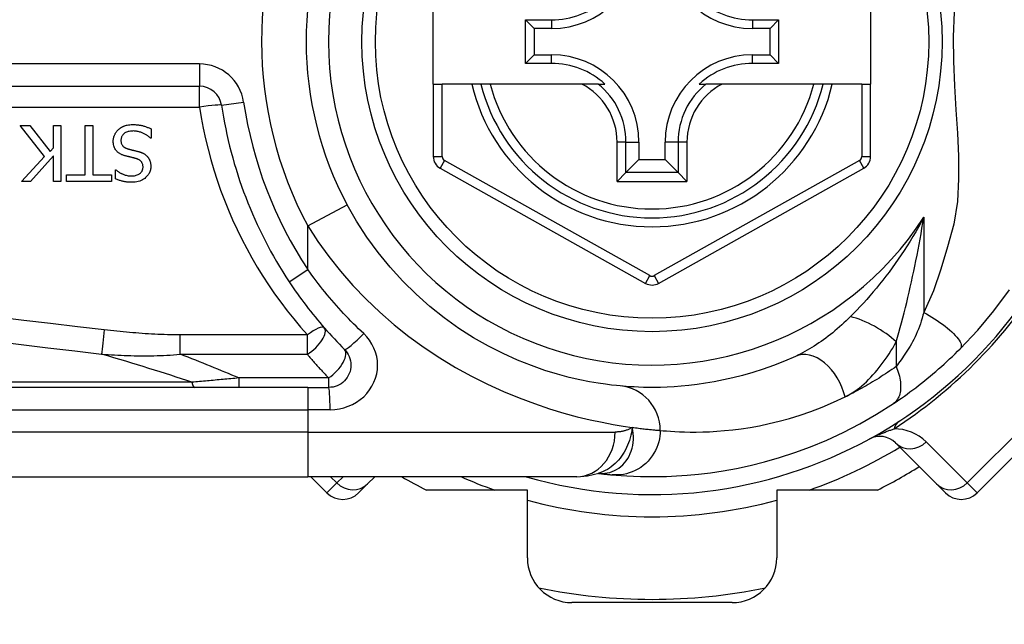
# Model space of a CAD drawing. Header units: inches. Extents: x 6 to 216, y 11 to 118.
# Tile 88 of 212: x 6.415 to 7.284, y 75.015 to 75.548. Entities that reach past the tile are written whole.
import ezdxf

# ---------------------------------------------------------------- set-up
doc = ezdxf.new("R2010")
doc.units = ezdxf.units.IN
doc.header["$MEASUREMENT"] = 0
doc.layers.add('Visible Edges(ANSI)', color=7, linetype='Continuous', lineweight=25)
doc.layers.add('Visible Tangent Edges(ANSI)', color=7, linetype='Continuous', lineweight=25)

msp = doc.modelspace()

# ---------------------------------------------------------------- linework, layer by layer
at = {"layer": 'Visible Edges(ANSI)'}
for p, q in [((6.7802, 75.49133), (6.7802, 75.56613)), ((7.16603, 75.56613), (7.16603, 75.49133)), ((6.86153, 75.50959), (6.86153, 75.54787)), ((6.86153, 75.54787), (6.86911, 75.5403)), ((6.86153, 75.54787), (6.88462, 75.54787)), ((7.06178, 75.54787), (7.08486, 75.54787)), ((7.08486, 75.54787), (7.07728, 75.5403)), ((7.08486, 75.54787), (7.08486, 75.50959)), ((6.86911, 75.5403), (6.86911, 75.51716)), ((6.88462, 75.5403), (6.86911, 75.5403)), ((7.07728, 75.5403), (7.06178, 75.5403)), ((7.07728, 75.51716), (7.07728, 75.5403)), ((6.86153, 75.50959), (6.86911, 75.51716)), ((6.86911, 75.51716), (6.88462, 75.51716)), ((7.06178, 75.51716), (7.07728, 75.51716)), ((7.08486, 75.50959), (7.07728, 75.51716)), ((6.88462, 75.50959), (6.86153, 75.50959)), ((7.08486, 75.50959), (7.06178, 75.50959)), ((6.7802, 75.49133), (6.7802, 75.42738)), ((6.7802, 75.49133), (6.78807, 75.49133)), ((6.81415, 75.49133), (6.78807, 75.49133)), ((6.82225, 75.49133), (6.81415, 75.49133)), ((6.83038, 75.49133), (6.82225, 75.49133)), ((6.91136, 75.49133), (6.83038, 75.49133)), ((6.92563, 75.49133), (6.91136, 75.49133)), ((6.92563, 75.49133), (6.93154, 75.49133)), ((7.01485, 75.49133), (7.02076, 75.49133)), ((7.03504, 75.49133), (7.02076, 75.49133)), ((7.11602, 75.49133), (7.03504, 75.49133)), ((7.12415, 75.49133), (7.11602, 75.49133)), ((7.13225, 75.49133), (7.12415, 75.49133)), ((7.15815, 75.49133), (7.13225, 75.49133)), ((7.15815, 75.49133), (7.16603, 75.49133)), ((7.16603, 75.42738), (7.16603, 75.49133)), ((5.92202, 75.48937), (6.574, 75.48937)), ((6.43739, 75.42746), (6.41582, 75.4547)), ((6.41582, 75.4547), (6.42431, 75.4547)), ((6.42431, 75.4547), (6.4423, 75.4318)), ((6.44517, 75.4547), (6.45171, 75.4547)), ((6.44517, 75.43503), (6.44517, 75.4547)), ((6.45171, 75.4547), (6.45171, 75.40548)), ((6.47321, 75.41131), (6.47321, 75.4547)), ((6.47321, 75.4547), (6.47975, 75.4547)), ((6.47975, 75.4547), (6.47975, 75.41131)), ((6.53135, 75.45174), (6.53135, 75.44353)), ((6.53135, 75.44353), (6.53087, 75.44353)), ((6.96163, 75.44015), (6.96163, 75.42464)), ((6.98476, 75.42464), (6.98476, 75.44015)), ((6.4423, 75.4318), (6.44517, 75.43503)), ((6.41701, 75.40548), (6.43739, 75.42746)), ((6.44517, 75.42809), (6.42499, 75.40548)), ((6.44517, 75.40548), (6.44517, 75.42809)), ((6.95021, 75.41322), (6.96163, 75.42464)), ((6.96163, 75.42464), (6.98476, 75.42464)), ((6.99619, 75.41322), (6.98476, 75.42464)), ((6.49981, 75.4078), (6.49981, 75.41561)), ((6.49981, 75.41561), (6.50028, 75.41561)), ((6.78623, 75.41708), (6.96742, 75.31544)), ((6.95021, 75.41322), (6.94236, 75.40537)), ((6.97898, 75.31544), (7.16, 75.41708)), ((7.00404, 75.40537), (6.99619, 75.41322)), ((6.42499, 75.40548), (6.41701, 75.40548)), ((6.45171, 75.40548), (6.44517, 75.40548)), ((6.4567, 75.40548), (6.4567, 75.41131)), ((6.4567, 75.41131), (6.47321, 75.41131)), ((6.49626, 75.40548), (6.4567, 75.40548)), ((6.47975, 75.41131), (6.49626, 75.41131)), ((6.49626, 75.41131), (6.49626, 75.40548)), ((7.25994, 75.13063), (7.37129, 75.24199)), ((6.66951, 75.22361), (6.02044, 75.22361)), ((6.66951, 75.22361), (6.68793, 75.22361)), ((7.18808, 75.17466), (7.22429, 75.13845)), ((6.02044, 75.14487), (6.66951, 75.14487)), ((6.90677, 75.14487), (6.66951, 75.14487)), ((6.67222, 75.14487), (6.68646, 75.13063)), ((6.72211, 75.13845), (6.72853, 75.14487)), ((6.92589, 75.1478), (6.92594, 75.14779)), ((6.72211, 75.13845), (6.7143, 75.13063)), ((7.2321, 75.13063), (7.22429, 75.13845)), ((6.8632, 75.13306), (6.77416, 75.13306)), ((6.8632, 75.0731), (6.8632, 75.13306)), ((7.0832, 75.13306), (7.0832, 75.0731)), ((7.17224, 75.13306), (7.0832, 75.13306)), ((7.04383, 75.03373), (6.90257, 75.03373))]:
    msp.add_line(p, q, dxfattribs=at)
at = {"layer": 'Visible Edges(ANSI)', "flags": 128}
for points in [[(6.50236, 75.45111), (6.50266, 75.45137), (6.50296, 75.45163), (6.50327, 75.45188), (6.50359, 75.45213), (6.50391, 75.45236), (6.50423, 75.45259), (6.50456, 75.45281), (6.50489, 75.45302), (6.50523, 75.45323), (6.50558, 75.45342), (6.50593, 75.45361), (6.50628, 75.45379), (6.50664, 75.45396), (6.507, 75.45413), (6.50737, 75.45428), (6.50775, 75.45443), (6.50819, 75.4546), (6.50876, 75.45478), (6.50946, 75.45497), (6.5103, 75.45515), (6.51128, 75.45532), (6.51242, 75.45545), (6.51373, 75.45554), (6.5152, 75.45557)], [(6.5152, 75.45557), (6.51589, 75.45557), (6.51659, 75.45555), (6.5173, 75.45553), (6.518, 75.45549), (6.51871, 75.45544), (6.51943, 75.45537), (6.52013, 75.45529), (6.52084, 75.4552), (6.52154, 75.45509), (6.52224, 75.45496), (6.52293, 75.45481), (6.52361, 75.45465), (6.52427, 75.45446), (6.52493, 75.45426), (6.52559, 75.45405), (6.52624, 75.45383), (6.5269, 75.4536), (6.52754, 75.45337), (6.52819, 75.45312), (6.52883, 75.45286), (6.52947, 75.4526), (6.5301, 75.45232), (6.53073, 75.45204), (6.53135, 75.45174)], [(6.49789, 75.44066), (6.4979, 75.44115), (6.49793, 75.44164), (6.49797, 75.44212), (6.49803, 75.4426), (6.4981, 75.44308), (6.49819, 75.44355), (6.4983, 75.44403), (6.49842, 75.4445), (6.49856, 75.44496), (6.49871, 75.44542), (6.49888, 75.44588), (6.49906, 75.44634), (6.49926, 75.44679), (6.49947, 75.44723), (6.49969, 75.44766), (6.49993, 75.44808), (6.50018, 75.4485), (6.50045, 75.4489), (6.50074, 75.4493), (6.50103, 75.44968), (6.50134, 75.45006), (6.50167, 75.45042), (6.50201, 75.45077), (6.50236, 75.45111)], [(6.51568, 75.44991), (6.51479, 75.44989), (6.51388, 75.44984), (6.51298, 75.44975), (6.51208, 75.44961), (6.5112, 75.44942), (6.51034, 75.44917), (6.50954, 75.44887), (6.50884, 75.44854), (6.50824, 75.4482), (6.50773, 75.44785), (6.50729, 75.4475), (6.50692, 75.44715), (6.50657, 75.44679), (6.50625, 75.44641), (6.50595, 75.446), (6.50568, 75.44558), (6.50545, 75.44513), (6.50524, 75.44467), (6.50508, 75.44419), (6.50494, 75.4437), (6.50484, 75.44321), (6.50477, 75.44271), (6.50473, 75.4422), (6.50471, 75.44169)], [(6.53087, 75.44353), (6.5304, 75.44396), (6.52992, 75.44438), (6.52943, 75.44478), (6.52893, 75.44517), (6.52842, 75.44554), (6.52791, 75.44591), (6.52738, 75.44625), (6.52684, 75.44658), (6.5263, 75.4469), (6.52575, 75.44721), (6.52518, 75.4475), (6.52461, 75.44777), (6.52403, 75.44804), (6.52344, 75.44828), (6.52281, 75.44853), (6.52215, 75.44876), (6.52145, 75.44899), (6.52071, 75.44921), (6.51994, 75.4494), (6.51914, 75.44957), (6.51832, 75.44971), (6.51746, 75.44982), (6.51658, 75.44989), (6.51568, 75.44991)], [(6.50766, 75.42825), (6.50714, 75.42842), (6.50661, 75.4286), (6.50609, 75.4288), (6.50558, 75.42901), (6.50507, 75.42923), (6.50457, 75.42948), (6.50408, 75.42973), (6.5036, 75.43001), (6.50313, 75.4303), (6.50267, 75.43061), (6.50223, 75.43094), (6.50178, 75.43131), (6.50129, 75.43176), (6.50079, 75.43228), (6.50029, 75.43288), (6.4998, 75.43358), (6.49934, 75.43436), (6.49893, 75.4352), (6.4986, 75.43607), (6.49833, 75.43696), (6.49813, 75.43787), (6.498, 75.43879), (6.49792, 75.43972), (6.49789, 75.44066)], [(6.50471, 75.44169), (6.50473, 75.44108), (6.50478, 75.44046), (6.50487, 75.43985), (6.50501, 75.43925), (6.5052, 75.43866), (6.50543, 75.4381), (6.50569, 75.43761), (6.50596, 75.43719), (6.50623, 75.43683), (6.50649, 75.43653), (6.50674, 75.43628), (6.507, 75.43605), (6.50728, 75.43582), (6.50756, 75.43562), (6.50785, 75.43542), (6.50816, 75.43524), (6.50847, 75.43507), (6.50878, 75.43491), (6.5091, 75.43476), (6.50943, 75.43462), (6.50976, 75.43449), (6.5101, 75.43437), (6.51043, 75.43426), (6.51077, 75.43416)], [(6.51077, 75.43416), (6.51114, 75.43405), (6.51149, 75.43396), (6.51182, 75.43387), (6.51213, 75.43379), (6.51243, 75.43371), (6.51272, 75.43363), (6.513, 75.43356), (6.51328, 75.43349), (6.51356, 75.43342), (6.51384, 75.43335), (6.51413, 75.43328), (6.51442, 75.43321), (6.51473, 75.43314), (6.51505, 75.43306), (6.51538, 75.43298), (6.51574, 75.4329), (6.51612, 75.4328), (6.51652, 75.43271), (6.51696, 75.4326), (6.51742, 75.43248), (6.51792, 75.43236), (6.51846, 75.43223), (6.51904, 75.43208), (6.51967, 75.43192)], [(6.51967, 75.43192), (6.51995, 75.43185), (6.52024, 75.43176), (6.52053, 75.43168), (6.52082, 75.43159), (6.5211, 75.4315), (6.52139, 75.43141), (6.52167, 75.43131), (6.52195, 75.43121), (6.52223, 75.4311), (6.52251, 75.431), (6.52279, 75.43088), (6.52307, 75.43077), (6.52334, 75.43065), (6.52361, 75.43053), (6.52388, 75.4304), (6.52415, 75.43027), (6.52444, 75.43012), (6.52479, 75.42993), (6.52519, 75.42969), (6.52565, 75.4294), (6.52615, 75.42904), (6.52668, 75.42862), (6.52724, 75.42814), (6.5278, 75.42758)], [(6.51775, 75.42566), (6.5173, 75.42578), (6.51684, 75.4259), (6.51639, 75.42602), (6.51594, 75.42613), (6.5155, 75.42625), (6.51506, 75.42636), (6.51462, 75.42646), (6.51418, 75.42657), (6.51375, 75.42668), (6.51332, 75.42678), (6.51289, 75.42688), (6.51247, 75.42699), (6.51205, 75.42709), (6.51164, 75.42719), (6.51122, 75.42729), (6.51081, 75.4274), (6.51041, 75.4275), (6.51, 75.4276), (6.5096, 75.42771), (6.50921, 75.42781), (6.50882, 75.42792), (6.50843, 75.42803), (6.50804, 75.42814), (6.50766, 75.42825)], [(6.52417, 75.41801), (6.52416, 75.4186), (6.52411, 75.4192), (6.52402, 75.41979), (6.52389, 75.42037), (6.52371, 75.42094), (6.52349, 75.42148), (6.52324, 75.42196), (6.52298, 75.42239), (6.5227, 75.42276), (6.52242, 75.42308), (6.52215, 75.42336), (6.52186, 75.42361), (6.52157, 75.42386), (6.52126, 75.42409), (6.52094, 75.4243), (6.52062, 75.4245), (6.52028, 75.42469), (6.51993, 75.42487), (6.51958, 75.42503), (6.51922, 75.42518), (6.51886, 75.42531), (6.5185, 75.42544), (6.51813, 75.42556), (6.51775, 75.42566)], [(6.5278, 75.42758), (6.528, 75.42735), (6.5282, 75.42713), (6.52839, 75.4269), (6.52857, 75.42666), (6.52874, 75.42642), (6.52891, 75.42618), (6.52907, 75.42593), (6.52922, 75.42568), (6.52937, 75.42542), (6.52951, 75.42516), (6.52965, 75.4249), (6.52978, 75.42463), (6.5299, 75.42436), (6.53002, 75.42409), (6.53013, 75.42381), (6.53025, 75.4235), (6.53037, 75.42313), (6.5305, 75.4227), (6.53062, 75.42221), (6.53074, 75.42164), (6.53084, 75.42101), (6.53092, 75.42031), (6.53097, 75.41953), (6.53099, 75.41868)], [(6.50028, 75.41561), (6.50065, 75.41529), (6.50102, 75.41498), (6.5014, 75.41468), (6.50179, 75.41439), (6.50219, 75.41411), (6.50259, 75.41384), (6.50301, 75.41357), (6.50342, 75.41332), (6.50385, 75.41308), (6.50428, 75.41284), (6.50471, 75.41262), (6.50515, 75.4124), (6.50559, 75.41219), (6.50603, 75.41199), (6.50652, 75.41177), (6.50711, 75.41154), (6.50778, 75.41129), (6.50853, 75.41105), (6.50936, 75.41083), (6.51027, 75.41063), (6.5112, 75.41047), (6.51213, 75.41036), (6.51306, 75.41029), (6.514, 75.41027)], [(6.514, 75.41027), (6.51486, 75.41029), (6.51571, 75.41035), (6.51656, 75.41046), (6.5174, 75.41062), (6.51822, 75.41083), (6.51903, 75.41111), (6.51977, 75.41143), (6.52043, 75.41178), (6.521, 75.41214), (6.52148, 75.41249), (6.52189, 75.41283), (6.52222, 75.41315), (6.52253, 75.41348), (6.52281, 75.41382), (6.52307, 75.41418), (6.5233, 75.41456), (6.52351, 75.41496), (6.52369, 75.41537), (6.52385, 75.41579), (6.52397, 75.41622), (6.52406, 75.41666), (6.52412, 75.41711), (6.52416, 75.41756), (6.52417, 75.41801)], [(6.53099, 75.41868), (6.53097, 75.41788), (6.53091, 75.41708), (6.53079, 75.4163), (6.53064, 75.41552), (6.53043, 75.41475), (6.53017, 75.414), (6.52986, 75.41325), (6.5295, 75.41254), (6.5291, 75.41185), (6.52866, 75.41119), (6.52817, 75.41055), (6.52765, 75.40994), (6.52708, 75.40935), (6.52642, 75.40873), (6.52564, 75.40808), (6.52473, 75.40743), (6.52369, 75.4068), (6.52251, 75.40621), (6.52123, 75.40569), (6.51992, 75.40528), (6.51857, 75.40497), (6.51721, 75.40476), (6.51583, 75.40464), (6.51444, 75.40461)], [(6.51444, 75.40461), (6.51387, 75.40461), (6.51331, 75.40462), (6.51274, 75.40464), (6.51217, 75.40467), (6.5116, 75.4047), (6.51104, 75.40475), (6.51047, 75.4048), (6.50991, 75.40487), (6.50935, 75.40494), (6.50879, 75.40502), (6.50823, 75.40511), (6.50767, 75.40521), (6.50711, 75.40532), (6.50655, 75.40544), (6.50598, 75.40557), (6.50538, 75.40573), (6.50475, 75.4059), (6.50409, 75.40609), (6.50342, 75.40631), (6.50273, 75.40655), (6.50201, 75.40682), (6.50129, 75.40712), (6.50055, 75.40744), (6.49981, 75.4078)], [(6.94518, 75.2249), (6.94194, 75.22522), (6.93757, 75.2257), (6.9321, 75.22639), (6.92556, 75.22735), (6.918, 75.22864), (6.90948, 75.23033), (6.90004, 75.23251), (6.88972, 75.23526), (6.8786, 75.23868), (6.86681, 75.24284), (6.85448, 75.24777), (6.84177, 75.2535), (6.8288, 75.26005), (6.81571, 75.26745), (6.80265, 75.27574), (6.78975, 75.28493), (6.77717, 75.29499), (6.76499, 75.30585), (6.75327, 75.31746), (6.74209, 75.32976), (6.73153, 75.34269), (6.72164, 75.3562), (6.71252, 75.37022), (6.70421, 75.3847)], [(6.65309, 75.31689), (6.65488, 75.31421), (6.65669, 75.31155), (6.65852, 75.3089), (6.66037, 75.30627), (6.66225, 75.30366), (6.66415, 75.30105), (6.66607, 75.29847), (6.66802, 75.2959), (6.66998, 75.29334), (6.67197, 75.2908), (6.67398, 75.28828), (6.67601, 75.28578), (6.67806, 75.28329), (6.68013, 75.28083), (6.68222, 75.27838), (6.68432, 75.27595), (6.68645, 75.27354), (6.6886, 75.27115), (6.69076, 75.26877), (6.69295, 75.26642), (6.69515, 75.26409), (6.69736, 75.26178), (6.6996, 75.25949), (6.70185, 75.25722)], [(7.24509, 75.25776), (7.26056, 75.27421), (7.27477, 75.29118), (7.28847, 75.30975)], [(6.70185, 75.25722), (6.70314, 75.2558), (6.70427, 75.25425), (6.70526, 75.25259), (6.70608, 75.25085), (6.70674, 75.24903), (6.70722, 75.24716), (6.70751, 75.24524), (6.70762, 75.24331), (6.70753, 75.24138), (6.70724, 75.23947), (6.70676, 75.23759), (6.7061, 75.23577), (6.70527, 75.23401), (6.70428, 75.23235), (6.70314, 75.2308), (6.70185, 75.22937), (6.70042, 75.22808), (6.69888, 75.22694), (6.69722, 75.22594), (6.69548, 75.22512), (6.69366, 75.22446), (6.69178, 75.22399), (6.68986, 75.22371), (6.68793, 75.22361)], [(7.18614, 75.20935), (7.1885, 75.21094), (7.1909, 75.21258), (7.19333, 75.21426), (7.19579, 75.216), (7.19827, 75.21778), (7.20077, 75.21961), (7.20329, 75.22148), (7.20582, 75.22338), (7.20835, 75.22533), (7.2109, 75.22732), (7.21345, 75.22936), (7.216, 75.23142), (7.21854, 75.23351), (7.22105, 75.23562), (7.22356, 75.23775), (7.22604, 75.23991), (7.2285, 75.24208), (7.23095, 75.24428), (7.23337, 75.24649), (7.23576, 75.24872), (7.23813, 75.25096), (7.24048, 75.25322), (7.2428, 75.25548), (7.24509, 75.25776)], [(7.09966, 75.25106), (7.09001, 75.24686), (7.0805, 75.2431), (7.07117, 75.23977), (7.06204, 75.23683), (7.05314, 75.23427), (7.0445, 75.23206), (7.03614, 75.23018), (7.02809, 75.22859), (7.02034, 75.22727), (7.01291, 75.2262), (7.0058, 75.22535), (6.99902, 75.2247), (6.99258, 75.22422), (6.98647, 75.2239), (6.98071, 75.2237), (6.97531, 75.22362), (6.97027, 75.22362), (6.96558, 75.2237), (6.96125, 75.22383), (6.9573, 75.22401), (6.95371, 75.22422), (6.95049, 75.22445), (6.94764, 75.22468), (6.94518, 75.2249)], [(6.93794, 75.14649), (6.94166, 75.14617), (6.94604, 75.14583), (6.95107, 75.14551), (6.95676, 75.14522), (6.96308, 75.14501), (6.97005, 75.14488), (6.97764, 75.1449), (6.98586, 75.14508), (6.99469, 75.14547), (7.00412, 75.14612), (7.01414, 75.14706), (7.02474, 75.14835), (7.0359, 75.15003), (7.04759, 75.15215), (7.0598, 75.15477), (7.0725, 75.15794), (7.08565, 75.16171), (7.09921, 75.16614), (7.11313, 75.17129), (7.12738, 75.1772), (7.14187, 75.18392), (7.15655, 75.19149), (7.17132, 75.19995), (7.18614, 75.20935)], [(6.90677, 75.14487), (6.91631, 75.14557), (6.9262, 75.14789)], [(6.92594, 75.14779), (6.9266, 75.14771), (6.92724, 75.14763), (6.92787, 75.14756), (6.92849, 75.14748), (6.92909, 75.14741), (6.92968, 75.14735), (6.93026, 75.14728), (6.93082, 75.14722), (6.93137, 75.14716), (6.93191, 75.1471), (6.93243, 75.14704), (6.93293, 75.14699), (6.93343, 75.14694), (6.93391, 75.14689), (6.93437, 75.14684), (6.93483, 75.14679), (6.93526, 75.14675), (6.93569, 75.14671), (6.9361, 75.14667), (6.9365, 75.14663), (6.93688, 75.14659), (6.93725, 75.14656), (6.9376, 75.14653), (6.93794, 75.14649)]]:
    msp.add_lwpolyline(points, dxfattribs=at)
at = {"layer": 'Visible Edges(ANSI)'}
msp.add_circle((6.9732, 75.52873), 0.25591, dxfattribs=at)
for centre, radius, start, end in [((6.9732, 75.52873), 0.625, 244.87043, 115.12957), ((6.9732, 75.52873), 0.30512, 151.83282, 208.16718), ((6.88462, 75.61731), 0.07702, 270, 0), ((7.06178, 75.61731), 0.07702, 180, 270), ((6.88462, 75.61731), 0.06944, 270, 312.51741), ((7.06178, 75.61731), 0.06944, 227.48259, 270), ((6.88462, 75.44015), 0.07702, 0, 90), ((7.06178, 75.44015), 0.07702, 90, 180), ((6.88462, 75.44015), 0.06944, 47.48259, 90), ((7.06178, 75.44015), 0.06944, 90, 132.51741), ((6.9732, 75.52873), 0.15551, 193.91643, 346.08357), ((6.574, 75.46969), 0.01969, 8.41327, 90), ((6.9732, 75.52873), 0.38386, 188.41327, 213.49631), ((6.79201, 75.42738), 0.01181, 180, 240.70877), ((7.15421, 75.42738), 0.01181, 299.31319, 0), ((6.9732, 75.52873), 0.39961, 253.8612, 343.64823), ((6.9732, 75.32574), 0.01181, 240.70877, 299.31319), ((7.17416, 75.16074), 0.01969, 45, 118.6389), ((6.9732, 75.52873), 0.44291, 296.70485, 302.16041), ((6.9732, 75.52873), 0.44291, 240.07357, 243.29515), ((6.70038, 75.14455), 0.01969, 225, 315), ((7.24602, 75.14455), 0.01969, 225, 315), ((6.90257, 75.0731), 0.03937, 180, 270), ((7.04383, 75.0731), 0.03937, 270, 0), ((6.9732, 75.52873), 0.49213, 258.27724, 281.72276)]:
    msp.add_arc(centre, radius, start, end, dxfattribs=at)
at = {"layer": 'Visible Tangent Edges(ANSI)'}
for p, q in [((6.88462, 75.54787), (6.88462, 75.5403)), ((7.06178, 75.54787), (7.06178, 75.5403)), ((6.88462, 75.50959), (6.88462, 75.51716)), ((7.06178, 75.50959), (7.06178, 75.51716)), ((6.574, 75.50906), (5.92202, 75.50906)), ((6.574, 75.50906), (6.574, 75.48937)), ((6.78807, 75.42738), (6.78807, 75.49133)), ((7.15815, 75.49133), (7.15815, 75.42738)), ((6.574, 75.47108), (6.574, 75.48937)), ((6.59347, 75.47257), (6.61294, 75.47545)), ((5.92202, 75.47108), (6.574, 75.47108)), ((6.94236, 75.40537), (6.94236, 75.44015)), ((6.95021, 75.44015), (6.94236, 75.44015)), ((6.95021, 75.41322), (6.95021, 75.44015)), ((6.95021, 75.44015), (6.96163, 75.44015)), ((6.99619, 75.44015), (6.98476, 75.44015)), ((7.00404, 75.44015), (6.99619, 75.44015)), ((6.99619, 75.44015), (6.99619, 75.41322)), ((7.00404, 75.44015), (7.00404, 75.40537)), ((6.7802, 75.42738), (6.78807, 75.42738)), ((6.79008, 75.42395), (6.78623, 75.41708)), ((6.97127, 75.32231), (6.79008, 75.42395)), ((7.15614, 75.42394), (6.97512, 75.32231)), ((7.16, 75.41708), (7.15614, 75.42394)), ((7.15815, 75.42738), (7.16603, 75.42738)), ((6.99619, 75.41322), (6.95021, 75.41322)), ((6.94236, 75.40537), (7.00404, 75.40537)), ((6.66951, 75.36612), (6.70421, 75.3847)), ((7.2129, 75.37377), (7.2129, 75.28984)), ((6.66951, 75.32775), (6.66951, 75.36612)), ((6.65309, 75.31689), (6.66951, 75.32775)), ((6.96742, 75.31544), (6.97127, 75.32231)), ((6.97512, 75.32231), (6.97898, 75.31544)), ((6.66916, 75.26994), (6.55696, 75.26994)), ((6.55696, 75.25284), (6.55696, 75.26994)), ((6.66916, 75.25284), (6.66916, 75.26994)), ((7.1886, 75.26377), (7.1886, 75.24211)), ((6.55696, 75.25284), (6.66916, 75.25284)), ((7.36261, 75.25067), (7.25126, 75.13932)), ((6.60859, 75.23196), (6.60859, 75.22361)), ((6.68793, 75.23196), (6.60859, 75.23196)), ((6.68793, 75.23196), (6.68793, 75.22361)), ((6.56726, 75.22821), (6.01812, 75.22821)), ((6.66951, 75.22361), (6.66951, 75.20393)), ((6.02044, 75.20393), (6.66951, 75.20393)), ((6.68916, 75.20393), (6.66951, 75.20393)), ((6.66951, 75.20393), (6.66951, 75.18424)), ((6.66951, 75.18424), (6.02044, 75.18424)), ((6.66951, 75.18424), (6.94066, 75.18424)), ((6.66951, 75.18424), (6.66951, 75.14487)), ((7.25126, 75.13932), (7.21505, 75.17552)), ((6.69514, 75.13932), (6.68959, 75.14487)), ((6.7007, 75.14487), (6.69514, 75.13932)), ((6.68646, 75.13063), (6.69514, 75.13932)), ((7.25126, 75.13932), (7.25994, 75.13063))]:
    msp.add_line(p, q, dxfattribs=at)
at = {"layer": 'Visible Tangent Edges(ANSI)', "flags": 128}
for points in [[(7.23971, 75.55487), (7.23897, 75.53315), (7.23922, 75.51152), (7.24011, 75.48983), (7.24131, 75.46862), (7.24255, 75.44794), (7.24349, 75.42768), (7.24369, 75.40771), (7.24261, 75.38779), (7.23951, 75.36767), (7.23392, 75.34763), (7.22799, 75.32801), (7.22154, 75.30876), (7.2129, 75.28984)], [(6.574, 75.47108), (6.57554, 75.46169), (6.57731, 75.45234), (6.57932, 75.44305), (6.58154, 75.43383), (6.58399, 75.42467), (6.58667, 75.41558), (6.58956, 75.40656), (6.59266, 75.39763), (6.59598, 75.38879), (6.59951, 75.38005), (6.60324, 75.3714), (6.60718, 75.36286), (6.61132, 75.35443), (6.61566, 75.34612), (6.62019, 75.33792), (6.62492, 75.32984), (6.62983, 75.32188), (6.63492, 75.31405), (6.6402, 75.30636), (6.64565, 75.29879), (6.65127, 75.29136), (6.65707, 75.28408), (6.66303, 75.27693), (6.66916, 75.26994)], [(7.2129, 75.37377), (7.21059, 75.36944), (7.20823, 75.36515), (7.20582, 75.36093), (7.20336, 75.35675), (7.20086, 75.35263), (7.19832, 75.34857), (7.19574, 75.34457), (7.19312, 75.34063), (7.19047, 75.33674), (7.18779, 75.33292), (7.18509, 75.32916), (7.18235, 75.32546), (7.17959, 75.32182), (7.17681, 75.31825), (7.174, 75.31474), (7.17117, 75.31128), (7.16832, 75.30789), (7.16545, 75.30455), (7.16258, 75.30129), (7.15969, 75.29809), (7.15681, 75.29497), (7.15393, 75.29192), (7.15106, 75.28896), (7.14821, 75.28607)], [(7.1886, 75.26377), (7.18979, 75.2679), (7.19098, 75.27211), (7.19216, 75.27638), (7.19332, 75.28072), (7.19448, 75.28511), (7.19562, 75.28954), (7.19674, 75.29401), (7.19785, 75.29851), (7.19894, 75.30304), (7.20001, 75.3076), (7.20106, 75.31218), (7.20209, 75.31678), (7.2031, 75.32142), (7.2041, 75.32608), (7.20507, 75.33076), (7.20603, 75.33547), (7.20696, 75.3402), (7.20788, 75.34494), (7.20877, 75.34971), (7.20964, 75.35449), (7.21049, 75.35929), (7.21132, 75.36411), (7.21212, 75.36893), (7.2129, 75.37377)], [(6.66951, 75.36612), (6.67839, 75.35241), (6.68803, 75.33906), (6.69837, 75.32611), (6.70936, 75.31358), (6.72094, 75.30152), (6.73306, 75.28997), (6.74567, 75.27896), (6.7587, 75.26854), (6.77212, 75.25874), (6.78586, 75.2496), (6.79984, 75.24116), (6.81395, 75.23343), (6.82808, 75.22641), (6.84211, 75.22006), (6.85596, 75.21436), (6.8695, 75.20931), (6.88264, 75.20487), (6.89528, 75.20104), (6.9073, 75.19778), (6.91862, 75.19508), (6.92915, 75.19284), (6.93887, 75.19102), (6.94774, 75.18955), (6.95573, 75.18838)], [(6.71885, 75.27114), (6.71657, 75.2733), (6.71431, 75.27547), (6.71207, 75.27766), (6.70984, 75.27987), (6.70763, 75.2821), (6.70544, 75.28436), (6.70327, 75.28662), (6.70111, 75.28891), (6.69898, 75.29122), (6.69687, 75.29354), (6.69477, 75.29588), (6.6927, 75.29824), (6.69064, 75.30061), (6.68861, 75.30301), (6.6866, 75.30541), (6.68461, 75.30784), (6.68264, 75.31027), (6.6807, 75.31273), (6.67878, 75.3152), (6.67688, 75.31768), (6.675, 75.32018), (6.67314, 75.32269), (6.67131, 75.32521), (6.66951, 75.32775)], [(6.48998, 75.27445), (6.46631, 75.27721), (6.44264, 75.27998), (6.41897, 75.28276), (6.3953, 75.28555)], [(7.14821, 75.28607), (7.14631, 75.2842), (7.14439, 75.28235), (7.14245, 75.28053), (7.14049, 75.27875), (7.13853, 75.277), (7.13655, 75.27528), (7.13455, 75.27359), (7.13255, 75.27194), (7.13054, 75.27033), (7.12852, 75.26876), (7.12649, 75.26723), (7.12445, 75.26573), (7.12241, 75.26427), (7.12036, 75.26286), (7.1183, 75.26148), (7.11623, 75.26013), (7.11415, 75.25884), (7.11208, 75.25758), (7.11, 75.25637), (7.10792, 75.25521), (7.10585, 75.25409), (7.10378, 75.25303), (7.10172, 75.25201), (7.09966, 75.25106)], [(7.2129, 75.28984), (7.21222, 75.28726), (7.21149, 75.28471), (7.21072, 75.2822), (7.20991, 75.27973), (7.20906, 75.2773), (7.20816, 75.27492), (7.20722, 75.2726), (7.20625, 75.27033), (7.20523, 75.26813), (7.20418, 75.266), (7.2031, 75.26394), (7.20199, 75.26196), (7.20086, 75.26006), (7.19971, 75.25824), (7.19857, 75.25645), (7.19743, 75.2547), (7.1963, 75.25299), (7.19517, 75.25131), (7.19405, 75.24967), (7.19293, 75.24807), (7.19183, 75.24652), (7.19074, 75.245), (7.18966, 75.24353), (7.1886, 75.24211)], [(7.2129, 75.28984), (7.21527, 75.28851), (7.21766, 75.28712), (7.22007, 75.28565), (7.22247, 75.28414), (7.22485, 75.28257), (7.22719, 75.28096), (7.22947, 75.27932), (7.23166, 75.27765), (7.23376, 75.27598), (7.23573, 75.27432), (7.23757, 75.27268), (7.23925, 75.27107), (7.24076, 75.2695), (7.24209, 75.26799), (7.24323, 75.26655), (7.24417, 75.26519), (7.24492, 75.26391), (7.24548, 75.26273), (7.24584, 75.26164), (7.24602, 75.26066), (7.24603, 75.25978), (7.24586, 75.25901), (7.24555, 75.25834), (7.24509, 75.25776)], [(6.55696, 75.26994), (6.55416, 75.26995), (6.55136, 75.26998), (6.54856, 75.27003), (6.54576, 75.2701), (6.54296, 75.27019), (6.54017, 75.27029), (6.53737, 75.27042), (6.53457, 75.27055), (6.53178, 75.27071), (6.52898, 75.27087), (6.52619, 75.27106), (6.5234, 75.27125), (6.52061, 75.27146), (6.51782, 75.27167), (6.51503, 75.2719), (6.51224, 75.27215), (6.50945, 75.2724), (6.50667, 75.27266), (6.50388, 75.27294), (6.5011, 75.27322), (6.49832, 75.27351), (6.49554, 75.27382), (6.49276, 75.27413), (6.48998, 75.27445)], [(6.39298, 75.26434), (6.41665, 75.26147), (6.44032, 75.25862), (6.46398, 75.25577), (6.48766, 75.25293)], [(6.68916, 75.20393), (6.69328, 75.20412), (6.69737, 75.20469), (6.70138, 75.20563), (6.70526, 75.20694), (6.70898, 75.20859), (6.71251, 75.21058), (6.71581, 75.21287), (6.71884, 75.21544), (6.72159, 75.2183), (6.72403, 75.22141), (6.72615, 75.22473), (6.72791, 75.22824), (6.72932, 75.23188), (6.73034, 75.23564), (6.73096, 75.23947), (6.73115, 75.24333), (6.73093, 75.24719), (6.7303, 75.25101), (6.72928, 75.25476), (6.72788, 75.2584), (6.72612, 75.26189), (6.72402, 75.2652), (6.72159, 75.2683), (6.71885, 75.27114)], [(7.14344, 75.21523), (7.1456, 75.21633), (7.14774, 75.21755), (7.14988, 75.21886), (7.15199, 75.22027), (7.15409, 75.22178), (7.15617, 75.22338), (7.15822, 75.22506), (7.16025, 75.22682), (7.16226, 75.22866), (7.16424, 75.23057), (7.16618, 75.23255), (7.1681, 75.2346), (7.16998, 75.23671), (7.17184, 75.23889), (7.17367, 75.24113), (7.17547, 75.24343), (7.17723, 75.24579), (7.17897, 75.24821), (7.18066, 75.25069), (7.18233, 75.25321), (7.18396, 75.25578), (7.18554, 75.2584), (7.18709, 75.26107), (7.1886, 75.26377)], [(6.48766, 75.25293), (6.4905, 75.25274), (6.49335, 75.25256), (6.49621, 75.25239), (6.49907, 75.25224), (6.50193, 75.2521), (6.50479, 75.25198), (6.50766, 75.25187), (6.51053, 75.25178), (6.5134, 75.2517), (6.51628, 75.25163), (6.51916, 75.25159), (6.52205, 75.25156), (6.52494, 75.25155), (6.52783, 75.25155), (6.53072, 75.25158), (6.53362, 75.25163), (6.53653, 75.25169), (6.53944, 75.25178), (6.54235, 75.25189), (6.54526, 75.25203), (6.54818, 75.25219), (6.5511, 75.25238), (6.55403, 75.2526), (6.55696, 75.25284)], [(6.66916, 75.25284), (6.66992, 75.25194), (6.67068, 75.25104), (6.67145, 75.25014), (6.67221, 75.24925), (6.67298, 75.24836), (6.67375, 75.24747), (6.67452, 75.24658), (6.67529, 75.2457), (6.67607, 75.24482), (6.67685, 75.24394), (6.67763, 75.24307), (6.67841, 75.2422), (6.67919, 75.24133), (6.67998, 75.24046), (6.68076, 75.2396), (6.68155, 75.23874), (6.68234, 75.23788), (6.68314, 75.23703), (6.68393, 75.23618), (6.68473, 75.23533), (6.68553, 75.23448), (6.68633, 75.23363), (6.68713, 75.23279), (6.68793, 75.23196)], [(7.1886, 75.24211), (7.1867, 75.24076), (7.18479, 75.23943), (7.18289, 75.23813), (7.181, 75.23684), (7.17911, 75.23559), (7.17722, 75.23435), (7.17534, 75.23314), (7.17345, 75.23194), (7.17156, 75.23076), (7.16967, 75.22959), (7.16778, 75.22845), (7.16589, 75.22732), (7.16401, 75.22621), (7.16212, 75.22512), (7.16024, 75.22405), (7.15835, 75.22299), (7.15648, 75.22196), (7.1546, 75.22094), (7.15273, 75.21994), (7.15087, 75.21897), (7.14901, 75.218), (7.14715, 75.21706), (7.1453, 75.21614), (7.14344, 75.21523)], [(7.1886, 75.24211), (7.18926, 75.24043), (7.18988, 75.23873), (7.19044, 75.23702), (7.19094, 75.2353), (7.19138, 75.23358), (7.19175, 75.23187), (7.19206, 75.23017), (7.19229, 75.22849), (7.19245, 75.22683), (7.19253, 75.22522), (7.19253, 75.22364), (7.19246, 75.22211), (7.19231, 75.22064), (7.19208, 75.21923), (7.19177, 75.21789), (7.1914, 75.21661), (7.19095, 75.21542), (7.19043, 75.2143), (7.18985, 75.21326), (7.18921, 75.21231), (7.18851, 75.21144), (7.18777, 75.21066), (7.18697, 75.20996), (7.18614, 75.20935)], [(6.60859, 75.23196), (6.60685, 75.23179), (6.60512, 75.23163), (6.60338, 75.23147), (6.60165, 75.23131), (6.59992, 75.23115), (6.59819, 75.23099), (6.59646, 75.23083), (6.59473, 75.23067), (6.593, 75.23051), (6.59127, 75.23035), (6.58955, 75.2302), (6.58782, 75.23004), (6.5861, 75.22988), (6.58438, 75.22973), (6.58265, 75.22957), (6.58094, 75.22942), (6.57922, 75.22926), (6.5775, 75.22911), (6.57579, 75.22896), (6.57408, 75.22881), (6.57237, 75.22866), (6.57066, 75.22851), (6.56896, 75.22836), (6.56726, 75.22821)], [(6.98042, 75.1857), (6.98303, 75.18545), (6.98603, 75.18519), (6.98943, 75.18493), (6.99321, 75.18469), (6.99739, 75.18449), (7.00195, 75.18434), (7.0069, 75.18425), (7.01223, 75.18425), (7.01793, 75.18435), (7.024, 75.18456), (7.03044, 75.18493), (7.03725, 75.18547), (7.0444, 75.1862), (7.0519, 75.18717), (7.05974, 75.18838), (7.06791, 75.18986), (7.07641, 75.19165), (7.08524, 75.19378), (7.09435, 75.19628), (7.10374, 75.19917), (7.11338, 75.20248), (7.12323, 75.20625), (7.13326, 75.21049), (7.14344, 75.21523)], [(6.95573, 75.18838), (6.95538, 75.18599), (6.95495, 75.18365), (6.95445, 75.18135), (6.95387, 75.17909), (6.95322, 75.17688), (6.95248, 75.17471), (6.95167, 75.1726), (6.95077, 75.17054), (6.94978, 75.16854), (6.94871, 75.16659), (6.94755, 75.16471), (6.94631, 75.16289), (6.94498, 75.16114), (6.94358, 75.15948), (6.94211, 75.15789), (6.94057, 75.15639), (6.93896, 75.15498), (6.93729, 75.15367), (6.93556, 75.15244), (6.93378, 75.15132), (6.93194, 75.1503), (6.93006, 75.14939), (6.92814, 75.14859), (6.92619, 75.14789)], [(6.92722, 75.14769), (6.9294, 75.14767), (6.93159, 75.14782), (6.93375, 75.14816), (6.93588, 75.14868), (6.93797, 75.14938), (6.93999, 75.15026), (6.94196, 75.15131), (6.94384, 75.15252), (6.94565, 75.15391), (6.94734, 75.15545), (6.94893, 75.15714), (6.9504, 75.15897), (6.95174, 75.16093), (6.95295, 75.16301), (6.954, 75.16521), (6.95491, 75.16752), (6.95564, 75.16992), (6.95621, 75.17241), (6.95661, 75.17496), (6.95682, 75.17757), (6.95684, 75.18023), (6.95667, 75.18292), (6.9563, 75.18564), (6.95573, 75.18838)], [(6.95573, 75.18838), (6.95518, 75.18804), (6.95462, 75.18771), (6.95405, 75.18739), (6.95348, 75.1871), (6.9529, 75.18681), (6.95231, 75.18654), (6.95172, 75.18629), (6.95111, 75.18605), (6.95051, 75.18583), (6.94989, 75.18562), (6.94927, 75.18543), (6.94864, 75.18525), (6.94801, 75.18509), (6.94736, 75.18494), (6.94672, 75.1848), (6.94607, 75.18468), (6.94541, 75.18458), (6.94474, 75.18449), (6.94408, 75.18441), (6.9434, 75.18435), (6.94272, 75.1843), (6.94204, 75.18427), (6.94135, 75.18425), (6.94066, 75.18424)], [(6.95573, 75.18838), (6.95719, 75.18818), (6.95861, 75.188), (6.96, 75.18782), (6.96136, 75.18765), (6.96267, 75.18749), (6.96395, 75.18733), (6.96519, 75.18719), (6.9664, 75.18705), (6.96756, 75.18692), (6.96869, 75.1868), (6.96978, 75.18668), (6.97083, 75.18657), (6.97185, 75.18647), (6.97282, 75.18637), (6.97376, 75.18628), (6.97466, 75.1862), (6.97552, 75.18612), (6.97633, 75.18604), (6.97712, 75.18598), (6.97786, 75.18591), (6.97856, 75.18585), (6.97922, 75.1858), (6.97984, 75.18575), (6.98042, 75.1857)], [(7.16472, 75.17801), (7.16648, 75.17892), (7.16772, 75.17952), (7.16885, 75.18005), (7.16991, 75.18053), (7.17092, 75.18098), (7.1719, 75.1814), (7.17286, 75.18181), (7.17379, 75.1822), (7.1747, 75.18257), (7.17559, 75.18294), (7.17646, 75.18329), (7.17732, 75.18363), (7.17816, 75.18396), (7.179, 75.18428), (7.17982, 75.18459), (7.18063, 75.18489), (7.18143, 75.18519), (7.18223, 75.18548), (7.18301, 75.18576), (7.18378, 75.18603), (7.18454, 75.1863), (7.18529, 75.18656), (7.18603, 75.18681), (7.18676, 75.18705)], [(6.98042, 75.1857), (6.98034, 75.18324), (6.9801, 75.18074), (6.97969, 75.17819), (6.97911, 75.17562), (6.97833, 75.17305), (6.97737, 75.17049), (6.97622, 75.16796), (6.97487, 75.1655), (6.97334, 75.16311), (6.97162, 75.16082), (6.96974, 75.15865), (6.9677, 75.15663), (6.96552, 75.15476), (6.96321, 75.15306), (6.9608, 75.15154), (6.95831, 75.15022), (6.95576, 75.14909), (6.95317, 75.14816), (6.95057, 75.14743), (6.94797, 75.14689), (6.94539, 75.14653), (6.94285, 75.14636), (6.94036, 75.14635), (6.93794, 75.14649)], [(6.92594, 75.14779), (6.92598, 75.14779), (6.92601, 75.14778), (6.92605, 75.14778), (6.92609, 75.14778), (6.92613, 75.14777), (6.92617, 75.14777), (6.92621, 75.14776), (6.92626, 75.14776), (6.92631, 75.14776), (6.92635, 75.14775), (6.9264, 75.14775), (6.92646, 75.14774), (6.92651, 75.14774), (6.92656, 75.14774), (6.92662, 75.14773), (6.92668, 75.14773), (6.92674, 75.14772), (6.9268, 75.14772), (6.92687, 75.14772), (6.92694, 75.14771), (6.927, 75.14771), (6.92707, 75.1477), (6.92715, 75.1477), (6.92722, 75.14769)]]:
    msp.add_lwpolyline(points, dxfattribs=at)
at = {"layer": 'Visible Tangent Edges(ANSI)'}
msp.add_circle((6.9732, 75.52873), 0.24409, dxfattribs=at)
for centre, radius, start, end in [((6.9732, 75.52873), 0.28543, 32.8812, 327.1188), ((6.9732, 75.52873), 0.34449, 151.83282, 208.16718), ((6.574, 75.46969), 0.03937, 8.41327, 90), ((6.9732, 75.52873), 0.16339, 193.23324, 346.76676), ((6.9732, 75.52873), 0.14764, 194.67485, 345.32515), ((6.88462, 75.44015), 0.05775, 0, 62.41478), ((6.88462, 75.44015), 0.06559, 0, 51.29033), ((7.06178, 75.44015), 0.06559, 128.70967, 180), ((7.06178, 75.44015), 0.05775, 117.58522, 180), ((6.9732, 75.52873), 0.36417, 188.41327, 213.49631), ((6.79201, 75.42738), 0.00394, 180, 240.70877), ((7.15421, 75.42738), 0.00394, 299.31319, 0), ((6.9732, 75.32574), 0.00394, 240.70877, 299.31319), ((6.9471, 75.55483), 0.43898, 303.09006, 326.90994), ((7.18721, 75.14768), 0.03937, 45, 90.65869), ((6.9732, 75.52873), 0.41929, 289.32408, 301.4236), ((6.9732, 75.52873), 0.41929, 246.27583, 250.67592), ((6.9732, 75.52873), 0.41929, 254.7906, 285.2094)]:
    msp.add_arc(centre, radius, start, end, dxfattribs=at)
for centre, major_axis, ratio, start_param, end_param in [((6.574, 75.46969), (0.01947, 0.00288), 0.069894, 0, 1.560459), ((7.1643, 75.26377), (0.034, -0.01985), 0.367954, 1.008544, 2.26339), ((6.48998, 75.26802), (0.00234, 0.01955), 0.041071, 1.240547, 2.457785), ((6.66916, 75.26338), (0.01483, 0.01294), 0.257129, 0, 1.350045), ((6.66916, 75.26338), (0.01483, 0.01294), 0.431187, 4.352465, 6.283185), ((6.71577, 75.27114), (-0.01392, -0.01392), 0.111497, 0, 1.681769), ((6.68793, 75.2433), (0.01392, 0.01392), 0.446023, 4.292626, 6.283185), ((3.05765, 75.46837), (3.67256, -0.33874), 0.074886, 0.305987, 0.372439), ((3.06694, 75.52873), (3.67247, -0.40075), 0.088107, 0.277502, 0.326292), ((7.11598, 75.21523), (-0.01632, 0.03583), 0.663135, 4.419079, 6.283185), ((6.56958, 75.2433), (0, -0.01969), 0.183721, 5.58589, 6.283185), ((6.68793, 75.20393), (0, 0.01969), 0.062411, 4.712389, 6.283185), ((6.94156, 75.1857), (0.00362, 0.0392), 0.987056, 4.803178, 6.283185), ((7.21286, 75.16095), (-0.02149, 0.03298), 0.48633, 0, 0.409204), ((6.90677, 75.18424), (0, -0.03937), 0.860915, 0, 1.570796), ((7.202, 75.18857), (-0.01392, -0.01392), 0.937622, 0, 1.570796), ((6.91318, 74.95138), (0.01245, 0.19646), 0.394768, 6.26267, 6.279105), ((6.70819, 75.15237), (0.01392, -0.01392), 0.937622, 4.712389, 6.283185), ((7.2382, 75.15237), (-0.01392, -0.01392), 0.937622, 0, 1.570796)]:
    msp.add_ellipse(centre, major_axis=major_axis, ratio=ratio, start_param=start_param, end_param=end_param, dxfattribs=at)

doc.saveas('drawing.dxf')
